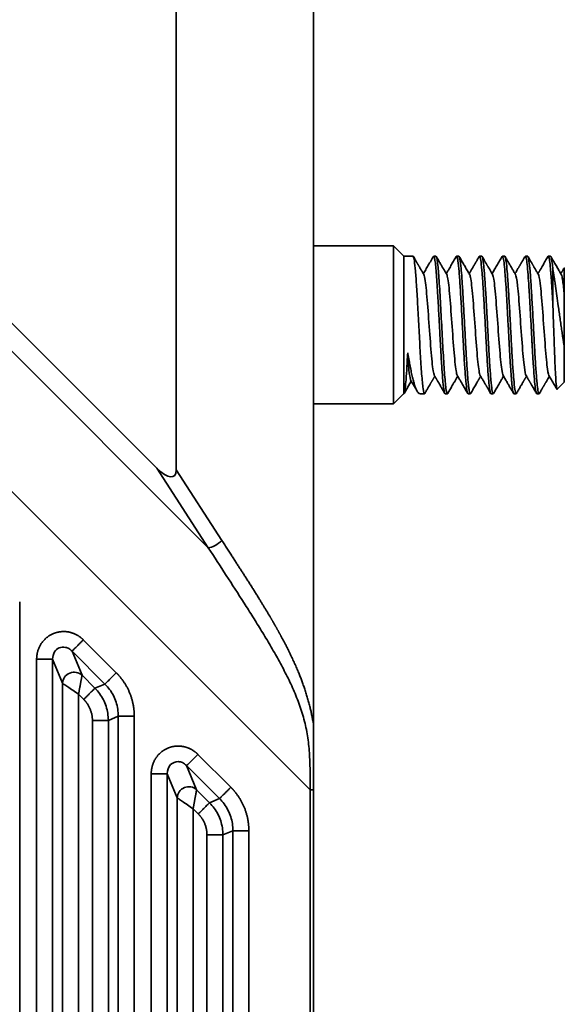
# Model space of a CAD drawing. Header units: millimetres. Extents: x 31 to 1647, y 187 to 975.
# Tile 149 of 151: x 1623 to 1647, y 648 to 691. Entities that reach past the tile are written whole.
import ezdxf

# ---------------------------------------------------------------- set-up
doc = ezdxf.new("R2010")
doc.units = ezdxf.units.MM
doc.layers.add('1', color=7, linetype='Continuous', true_color=0xffffff)

msp = doc.modelspace()

# ---------------------------------------------------------------- linework, layer by layer
at = {"layer": '1', "color": 18, "linetype": 'Continuous', "lineweight": 35}
for p, q in [((1635.6621, 657.5302), (1561.9837, 731.2099)), ((1635.8015, 660.4181), (1635.8015, 731.0621)), ((1572.5511, 726.765), (1631.2172, 668.0988)), ((1629.8165, 725.0804), (1629.8165, 671.4935)), ((1576.0258, 724.515), (1628.9672, 671.5735)), ((1639.3015, 681.2742), (1635.8014, 681.2742)), ((1639.7515, 680.8242), (1639.3015, 681.2742)), ((1639.3015, 677.8242), (1639.3015, 681.2742)), ((1640.1507, 680.8242), (1639.7515, 680.8242)), ((1639.7515, 680.8242), (1639.7515, 674.8266)), ((1641.1513, 680.8242), (1641.0523, 680.8242)), ((1642.1515, 680.8242), (1642.052, 680.8242)), ((1643.1508, 680.8242), (1643.0522, 680.8242)), ((1644.1506, 680.8242), (1644.052, 680.8242)), ((1645.1515, 680.8242), (1645.0519, 680.8242)), ((1646.1511, 680.8242), (1646.0514, 680.8242)), ((1646.2515, 680.2465), (1646.2515, 678.7513)), ((1646.7476, 680.3128), (1646.7516, 680.3178)), ((1639.3015, 674.3742), (1639.3015, 677.8242)), ((1646.7515, 675.3242), (1646.7515, 676.8846)), ((1639.7576, 674.8358), (1640.0677, 675.3695)), ((1646.4421, 675.0148), (1646.7515, 675.3242)), ((1639.3015, 674.3742), (1639.7387, 674.8114)), ((1640.4574, 674.8242), (1640.6512, 674.8242)), ((1641.5519, 674.8242), (1641.6509, 674.8242)), ((1642.5521, 674.8242), (1642.6508, 674.8242)), ((1643.5523, 674.8242), (1643.6512, 674.8242)), ((1644.5518, 674.8242), (1644.6513, 674.8242)), ((1645.5515, 674.8242), (1645.6515, 674.8242)), ((1635.8014, 674.3742), (1639.3015, 674.3742)), ((1628.9672, 671.5735), (1631.2172, 668.0988)), ((1629.8165, 671.4935), (1631.8124, 668.4111)), ((1622.9868, 665.7419), (1622.9868, 574.5213)), ((1625.7635, 664.0775), (1627.2003, 662.6407)), ((1625.2713, 663.5852), (1625.7071, 662.5331)), ((1626.708, 662.1484), (1625.2713, 663.5852)), ((1635.8015, 663.5869), (1635.8018, 663.5874)), ((1623.7262, 574.5213), (1623.7262, 663.2336)), ((1624.8582, 662.1815), (1624.4224, 663.2336)), ((1624.4224, 663.2336), (1624.4224, 574.5213)), ((1625.7071, 662.5331), (1626.2723, 661.9679)), ((1624.8582, 574.9571), (1624.8582, 662.1815)), ((1626.2723, 661.9679), (1626.708, 662.1484)), ((1625.5544, 661.7013), (1625.5544, 574.9571)), ((1625.78, 661.4756), (1625.5544, 661.7013)), ((1627.2906, 660.7419), (1626.8548, 660.5614)), ((1627.2906, 574.5213), (1627.2906, 660.7419)), ((1627.9868, 660.7419), (1627.9868, 574.5213)), ((1626.1587, 574.9571), (1626.1587, 660.5614)), ((1626.8548, 660.5614), (1626.8548, 574.9571)), ((1630.7635, 659.0775), (1632.2003, 657.6407)), ((1630.2713, 658.5852), (1630.7071, 657.5331)), ((1631.708, 657.1484), (1630.2713, 658.5852)), ((1628.7262, 461.4149), (1628.7262, 658.2336)), ((1629.8582, 657.1815), (1629.4224, 658.2336)), ((1629.4224, 658.2336), (1629.4224, 461.4149)), ((1630.7071, 657.5331), (1631.2723, 656.9679)), ((1635.6621, 657.5302), (1635.6623, 462.1185)), ((1635.8015, 657.5301), (1635.6621, 657.5301)), ((1635.8015, 657.5301), (1635.8015, 462.1185)), ((1629.8582, 462.467), (1629.8582, 657.1815)), ((1631.2723, 656.9679), (1631.708, 657.1484)), ((1630.78, 656.4756), (1630.5544, 656.7013)), ((1630.5544, 656.7013), (1630.5544, 462.9472)), ((1631.1587, 464.087), (1631.1587, 655.5614)), ((1632.2906, 655.7419), (1631.8548, 655.5614)), ((1631.8548, 655.5614), (1631.8548, 464.087)), ((1632.2906, 463.9065), (1632.2906, 655.7419)), ((1632.9868, 655.7419), (1632.9868, 463.9065))]:
    msp.add_line(p, q, dxfattribs=at)
for centre, major_axis, ratio, start_param, end_param in [((1628.8971, 672.4765), (0.8137, -1.2566), 0.340677, 5.2730506, 6.7675139), ((1631.5296, 668.4111), (0.4281, 0.2772), 0.340694, 3.7022375, 5.1967), ((1625.3555, 662.1815), (0.4619, 0.1913), 0.964291, 0.4057201, 2.7358725), ((1630.3555, 657.1815), (0.4619, 0.1913), 0.964291, 0.4057201, 2.7358725)]:
    msp.add_ellipse(centre, major_axis=major_axis, ratio=ratio, start_param=start_param, end_param=end_param, dxfattribs=at)
for points, degree, knots in [([(1640.6656, 674.8364), (1640.6608, 674.8283), (1640.635, 674.8063), (1640.5888, 674.9803), (1640.528, 675.6264), (1640.4694, 676.5459), (1640.4132, 677.5889), (1640.3592, 678.6154), (1640.3075, 679.5128), (1640.258, 680.2045), (1640.2109, 680.6516), (1640.1754, 680.8072), (1640.1556, 680.8242), (1640.1507, 680.8242)], 3, [0, 0, 0, 0, 0.0279742, 0.1503193, 0.2683065, 0.3819299, 0.4911837, 0.5960624, 0.6965605, 0.792673, 0.884395, 0.9717219, 1, 1, 1, 1]), ([(1640.621, 680.0275), (1640.6078, 680.05), (1640.5826, 680.0935), (1640.5461, 680.1561), (1640.5127, 680.2136), (1640.4823, 680.2659), (1640.455, 680.3129), (1640.4308, 680.3546), (1640.4097, 680.391), (1640.3914, 680.4224), (1640.3771, 680.4471), (1640.3663, 680.4656), (1640.3588, 680.4786), (1640.3534, 680.4878), (1640.3496, 680.4944), (1640.3458, 680.501), (1640.3401, 680.5107), (1640.3317, 680.5253), (1640.3204, 680.5448), (1640.3062, 680.5692), (1640.2892, 680.5985), (1640.2694, 680.6327), (1640.2467, 680.6718), (1640.2211, 680.7158), (1640.1938, 680.763), (1640.1749, 680.7956), (1640.1655, 680.8118)], 3, [0, 0, 0, 0, 0.0863744, 0.1662167, 0.2395211, 0.306282, 0.3664946, 0.4192537, 0.4656883, 0.5057957, 0.5394475, 0.5601593, 0.5766692, 0.5889766, 0.595449, 0.6018558, 0.6141986, 0.6327905, 0.6576321, 0.6887245, 0.7260686, 0.7696659, 0.8195181, 0.8756269, 0.9379946, 1, 1, 1, 1]), ([(1641.037, 680.8118), (1641.0154, 680.7745), (1640.972, 680.6996), (1640.9079, 680.589), (1640.8458, 680.4821), (1640.7869, 680.3806), (1640.7312, 680.2847), (1640.6786, 680.1942), (1640.6356, 680.1203), (1640.6102, 680.0767), (1640.6013, 680.0613)], 3, [0, 0, 0, 0, 0.1497011, 0.2994997, 0.4418652, 0.5768627, 0.7045553, 0.8250064, 0.9382822, 1, 1, 1, 1]), ([(1641.0377, 680.8116), (1641.0404, 680.8163), (1641.0536, 680.8329), (1641.0774, 680.8064), (1641.1091, 680.6537), (1641.1407, 680.3891), (1641.1817, 679.915), (1641.2288, 679.1804), (1641.2778, 678.2802), (1641.3158, 677.5593), (1641.3426, 677.062), (1641.3644, 676.6756), (1641.3857, 676.3171), (1641.4079, 675.9622), (1641.4319, 675.6254), (1641.4641, 675.249), (1641.5044, 674.9136), (1641.5358, 674.8242), (1641.5519, 674.8242), (1641.5519, 674.8242)], 3, [0, 0, 0, 0, 0.0157541, 0.0773479, 0.1389416, 0.2005352, 0.2621286, 0.378997, 0.4744074, 0.5482424, 0.6004112, 0.6308496, 0.6746445, 0.7233266, 0.7634023, 0.8158107, 0.9079054, 0.9999744, 1, 1, 1, 1]), ([(1641.6655, 674.8367), (1641.6606, 674.8284), (1641.6344, 674.8057), (1641.5865, 674.9895), (1641.5222, 675.6936), (1641.4579, 676.7404), (1641.3937, 677.9615), (1641.3295, 679.1606), (1641.2654, 680.1447), (1641.2059, 680.7107), (1641.168, 680.8242), (1641.1513, 680.8242)], 3, [0, 0, 0, 0, 0.0282731, 0.1531679, 0.2780624, 0.4029566, 0.5278506, 0.6527443, 0.7776378, 0.902531, 1, 1, 1, 1]), ([(1641.6211, 680.027), (1641.6165, 680.0349), (1641.6082, 680.0492), (1641.5971, 680.0683), (1641.5884, 680.0833), (1641.5804, 680.097), (1641.5704, 680.1142), (1641.5567, 680.1377), (1641.5388, 680.1685), (1641.5173, 680.2055), (1641.4932, 680.2469), (1641.4669, 680.2923), (1641.4384, 680.3413), (1641.407, 680.3953), (1641.3728, 680.4543), (1641.3359, 680.5178), (1641.2964, 680.5859), (1641.2543, 680.6584), (1641.2115, 680.7322), (1641.1827, 680.7817), (1641.1689, 680.8055)], 3, [0, 0, 0, 0, 0.0305388, 0.0550108, 0.0734142, 0.0884035, 0.1079532, 0.1395611, 0.1791387, 0.2266881, 0.282212, 0.3387375, 0.4016698, 0.471012, 0.546767, 0.6289386, 0.7158923, 0.8090434, 0.9083967, 1, 1, 1, 1]), ([(1642.0368, 680.8111), (1641.9988, 680.7456), (1641.9224, 680.6139), (1641.808, 680.4168), (1641.7008, 680.2323), (1641.6321, 680.1141), (1641.6013, 680.0612)], 3, [0, 0, 0, 0, 0.2617497, 0.5270142, 0.7881256, 1, 1, 1, 1]), ([(1642.0369, 680.8111), (1642.0381, 680.8131), (1642.0529, 680.8363), (1642.0816, 680.8058), (1642.116, 680.6012), (1642.1449, 680.328), (1642.1701, 680.0515), (1642.1931, 679.7253), (1642.2241, 679.2353), (1642.2567, 678.6736), (1642.2891, 678.0839), (1642.3185, 677.4864), (1642.3604, 676.7478), (1642.4062, 675.9584), (1642.4549, 675.3335), (1642.5023, 674.9215), (1642.5352, 674.8244), (1642.5521, 674.8242)], 3, [0, 0, 0, 0, 0.0068003, 0.0858297, 0.1648551, 0.2110625, 0.2572744, 0.3035516, 0.3497217, 0.4419304, 0.4881513, 0.5343658, 0.6265203, 0.7186591, 0.8107924, 0.9029296, 1, 1, 1, 1]), ([(1642.6658, 674.8371), (1642.6635, 674.8333), (1642.6586, 674.8266), (1642.6459, 674.8206), (1642.628, 674.8445), (1642.6061, 674.9352), (1642.584, 675.0842), (1642.5603, 675.2886), (1642.5366, 675.5444), (1642.509, 675.9462), (1642.469, 676.5507), (1642.4251, 677.3777), (1642.3792, 678.2406), (1642.3332, 679.0694), (1642.2986, 679.6393), (1642.2669, 680.0785), (1642.2316, 680.4874), (1642.191, 680.7708), (1642.1619, 680.8234), (1642.1515, 680.8232)], 3, [0, 0, 0, 0, 0.0128159, 0.0287568, 0.0728479, 0.1169355, 0.1610184, 0.2051075, 0.2492087, 0.293301, 0.3813161, 0.4693596, 0.5573525, 0.6453081, 0.7332581, 0.76342, 0.8322033, 0.9393405, 1, 1, 1, 1]), ([(1642.6213, 680.0268), (1642.6061, 680.0529), (1642.5745, 680.1071), (1642.5255, 680.1915), (1642.4731, 680.2815), (1642.4215, 680.3704), (1642.3709, 680.4574), (1642.3219, 680.5419), (1642.2707, 680.63), (1642.2198, 680.7179), (1642.1859, 680.7763), (1642.1697, 680.8042)], 3, [0, 0, 0, 0, 0.1014387, 0.2100002, 0.3257545, 0.448776, 0.5524804, 0.6609319, 0.774179, 0.8922745, 1, 1, 1, 1]), ([(1643.0369, 680.8108), (1643.0273, 680.7944), (1643.0083, 680.7614), (1642.9806, 680.7138), (1642.955, 680.6697), (1642.9325, 680.6309), (1642.9131, 680.5975), (1642.8968, 680.5694), (1642.8836, 680.5467), (1642.8729, 680.5281), (1642.8637, 680.5124), (1642.8555, 680.4983), (1642.8484, 680.486), (1642.8429, 680.4765), (1642.8385, 680.4689), (1642.8339, 680.461), (1642.8277, 680.4504), (1642.8185, 680.4344), (1642.8057, 680.4124), (1642.7889, 680.3836), (1642.7689, 680.3491), (1642.7456, 680.309), (1642.7191, 680.2634), (1642.6893, 680.2121), (1642.6563, 680.1553), (1642.6266, 680.1044), (1642.6079, 680.0723), (1642.6014, 680.061)], 3, [0, 0, 0, 0, 0.0656896, 0.1316791, 0.1905245, 0.2422274, 0.2867898, 0.324213, 0.3544985, 0.377884, 0.3983344, 0.4172656, 0.4344758, 0.4476897, 0.4549673, 0.4649885, 0.4792066, 0.4976212, 0.5287006, 0.567237, 0.613228, 0.6666705, 0.7275614, 0.7958968, 0.8716729, 0.9548853, 1, 1, 1, 1]), ([(1643.0369, 680.811), (1643.0406, 680.8176), (1643.0471, 680.8246), (1643.059, 680.8245), (1643.0823, 680.7911), (1643.1191, 680.6002), (1643.1664, 680.1098), (1643.214, 679.4177), (1643.2541, 678.722), (1643.2859, 678.1342), (1643.3089, 677.6855), (1643.3321, 677.24), (1643.3575, 676.8073), (1643.3804, 676.3971), (1643.4115, 675.8936), (1643.444, 675.4681), (1643.4764, 675.1536), (1643.4985, 674.9765), (1643.5228, 674.8627), (1643.5408, 674.8272), (1643.5505, 674.8242), (1643.5522, 674.8242)], 3, [0, 0, 0, 0, 0.0215313, 0.0367656, 0.0677627, 0.1598462, 0.2519312, 0.3440177, 0.4361057, 0.4822693, 0.5284298, 0.5745951, 0.6207665, 0.6670286, 0.7131248, 0.8052576, 0.8514556, 0.8976476, 0.943745, 0.9900068, 1, 1, 1, 1]), ([(1643.1511, 680.8243), (1643.1571, 680.8243), (1643.1678, 680.8133), (1643.1892, 680.7516), (1643.2124, 680.6171), (1643.2396, 680.3793), (1643.2723, 680.0266), (1643.3104, 679.4562), (1643.3478, 678.8238), (1643.3792, 678.2435), (1643.4102, 677.6453), (1643.443, 677.04), (1643.4747, 676.4857), (1643.5057, 675.9674), (1643.5488, 675.3897), (1643.596, 674.9597), (1643.6352, 674.8143), (1643.6585, 674.8243), (1643.6659, 674.8372)], 3, [0, 0, 0, 0, 0.0339485, 0.0605982, 0.1263844, 0.172519, 0.2188346, 0.3110084, 0.4031734, 0.429718, 0.4955559, 0.5877352, 0.6173533, 0.6801668, 0.7724003, 0.8646434, 0.9568537, 1, 1, 1, 1]), ([(1643.6213, 680.0277), (1643.6081, 680.0503), (1643.5829, 680.0937), (1643.5465, 680.1563), (1643.5131, 680.2138), (1643.4827, 680.2661), (1643.4554, 680.3131), (1643.4312, 680.3547), (1643.41, 680.3912), (1643.3918, 680.4226), (1643.3774, 680.4473), (1643.3667, 680.4658), (1643.3591, 680.4788), (1643.3538, 680.488), (1643.35, 680.4946), (1643.3461, 680.5012), (1643.3405, 680.5109), (1643.332, 680.5255), (1643.3207, 680.545), (1643.3065, 680.5694), (1643.2895, 680.5987), (1643.2697, 680.6329), (1643.247, 680.672), (1643.2215, 680.7161), (1643.1942, 680.763), (1643.1755, 680.7954), (1643.1662, 680.8114)], 3, [0, 0, 0, 0, 0.0864391, 0.1663391, 0.239695, 0.3065022, 0.3667563, 0.4195521, 0.4660202, 0.5061582, 0.539837, 0.5605653, 0.5770878, 0.5894044, 0.5958814, 0.6022948, 0.6146504, 0.6332607, 0.6581263, 0.689248, 0.7266267, 0.7702638, 0.8201604, 0.8763184, 0.9387396, 1, 1, 1, 1]), ([(1644.0376, 680.8118), (1644.0004, 680.7476), (1643.925, 680.6176), (1643.8113, 680.4218), (1643.7033, 680.2357), (1643.6334, 680.1156), (1643.6018, 680.0612)], 3, [0, 0, 0, 0, 0.25647, 0.5196051, 0.7825636, 1, 1, 1, 1]), ([(1644.5518, 674.8243), (1644.5477, 674.8243), (1644.5301, 674.8377), (1644.4986, 674.961), (1644.4637, 675.2504), (1644.4374, 675.5632), (1644.4106, 675.9254), (1644.3752, 676.461), (1644.3358, 677.1922), (1644.2943, 677.9642), (1644.2534, 678.7273), (1644.2204, 679.315), (1644.1924, 679.7314), (1644.1648, 680.1064), (1644.132, 680.4861), (1644.0902, 680.7676), (1644.0593, 680.8364), (1644.0417, 680.8189), (1644.0376, 680.8118)], 3, [0, 0, 0, 0, 0.0247182, 0.1039491, 0.1831383, 0.2229213, 0.2625384, 0.3418694, 0.4211127, 0.5003023, 0.5795284, 0.6588555, 0.6984884, 0.7382761, 0.8174686, 0.8966845, 0.9760036, 1, 1, 1, 1]), ([(1644.1516, 680.8238), (1644.1566, 680.8239), (1644.1696, 680.8128), (1644.1896, 680.747), (1644.221, 680.5604), (1644.2539, 680.2486), (1644.2849, 679.8345), (1644.3157, 679.3616), (1644.3487, 678.8116), (1644.3801, 678.2271), (1644.403, 677.7789), (1644.4272, 677.3317), (1644.4596, 676.7513), (1644.4978, 676.0748), (1644.5469, 675.4199), (1644.593, 674.9768), (1644.63, 674.8324), (1644.6538, 674.8212), (1644.6618, 674.8297), (1644.6656, 674.8361)], 3, [0, 0, 0, 0, 0.0289836, 0.0752515, 0.1214432, 0.2136541, 0.2599871, 0.3061423, 0.3984047, 0.444657, 0.4909378, 0.5371168, 0.5834408, 0.6756621, 0.7678668, 0.8600649, 0.9522681, 0.9779468, 1, 1, 1, 1]), ([(1644.621, 680.0282), (1644.5977, 680.0682), (1644.5503, 680.1497), (1644.4779, 680.2744), (1644.4028, 680.4037), (1644.325, 680.5376), (1644.2458, 680.6742), (1644.1924, 680.7663), (1644.1658, 680.8121)], 3, [0, 0, 0, 0, 0.1531598, 0.3122114, 0.4771553, 0.6479919, 0.8247213, 1, 1, 1, 1]), ([(1645.0374, 680.8118), (1645.0262, 680.7924), (1645.0038, 680.7538), (1644.9715, 680.698), (1644.9417, 680.6467), (1644.9155, 680.6016), (1644.893, 680.5627), (1644.8741, 680.5302), (1644.8588, 680.5038), (1644.8471, 680.4838), (1644.8394, 680.4704), (1644.8341, 680.4613), (1644.8298, 680.4539), (1644.8246, 680.4449), (1644.8166, 680.4311), (1644.8053, 680.4117), (1644.7902, 680.3857), (1644.7727, 680.3556), (1644.7528, 680.3212), (1644.7282, 680.2788), (1644.6984, 680.2276), (1644.6631, 680.1668), (1644.6304, 680.1107), (1644.6095, 680.0748), (1644.6017, 680.0613)], 3, [0, 0, 0, 0, 0.0773165, 0.1539185, 0.2221877, 0.2821273, 0.3337404, 0.3770292, 0.4119959, 0.438642, 0.4569689, 0.4654816, 0.4747021, 0.486855, 0.5019861, 0.5314068, 0.5661291, 0.6062885, 0.6519807, 0.7032703, 0.7753208, 0.8562498, 0.9460993, 1, 1, 1, 1]), ([(1645.5515, 674.8243), (1645.5403, 674.8244), (1645.5161, 674.875), (1645.4767, 675.1201), (1645.4361, 675.5565), (1645.3961, 676.141), (1645.3642, 676.6629), (1645.3443, 677.0289), (1645.3311, 677.2779), (1645.3076, 677.7219), (1645.2726, 678.3676), (1645.2406, 678.9596), (1645.2137, 679.4121), (1645.1862, 679.8313), (1645.1504, 680.2897), (1645.1174, 680.5956), (1645.0897, 680.7476), (1645.0651, 680.8269), (1645.0481, 680.83), (1645.0376, 680.8121)], 3, [0, 0, 0, 0, 0.0660689, 0.1452652, 0.2244957, 0.3039514, 0.3830915, 0.4029572, 0.4227551, 0.4624757, 0.5416962, 0.6210193, 0.6528996, 0.7004572, 0.7797105, 0.8588832, 0.8986668, 0.9383514, 1, 1, 1, 1]), ([(1645.1514, 680.8243), (1645.1555, 680.8243), (1645.1696, 680.8139), (1645.1892, 680.7486), (1645.2206, 680.5607), (1645.2586, 680.2032), (1645.3061, 679.5374), (1645.3536, 678.7234), (1645.393, 677.9747), (1645.4244, 677.379), (1645.4493, 676.9412), (1645.4721, 676.5238), (1645.5033, 676.006), (1645.5362, 675.5602), (1645.5675, 675.2226), (1645.598, 674.9604), (1645.6323, 674.8186), (1645.6567, 674.8214), (1645.6655, 674.8365)], 3, [0, 0, 0, 0, 0.0241132, 0.0829345, 0.1166545, 0.2088788, 0.3011497, 0.3933814, 0.4856594, 0.5322002, 0.5781508, 0.62449, 0.6706499, 0.7629152, 0.8092258, 0.8554667, 0.9477651, 1, 1, 1, 1]), ([(1645.6209, 680.028), (1645.6074, 680.0512), (1645.5816, 680.0956), (1645.5446, 680.1592), (1645.511, 680.2171), (1645.4807, 680.2691), (1645.4539, 680.3153), (1645.4305, 680.3556), (1645.4105, 680.3901), (1645.3936, 680.4191), (1645.3779, 680.4462), (1645.3611, 680.4751), (1645.3414, 680.5091), (1645.3185, 680.5485), (1645.2928, 680.5928), (1645.2642, 680.6421), (1645.2329, 680.6961), (1645.1998, 680.7533), (1645.1771, 680.7924), (1645.1658, 680.8118)], 3, [0, 0, 0, 0, 0.0886865, 0.1699439, 0.2437648, 0.3101425, 0.3690714, 0.4205472, 0.4645673, 0.501132, 0.5314699, 0.5682337, 0.6117214, 0.6619359, 0.7188798, 0.7813605, 0.8503393, 0.9258202, 1, 1, 1, 1]), ([(1646.0371, 680.8117), (1646.0177, 680.7782), (1645.9787, 680.7109), (1645.9213, 680.6119), (1645.866, 680.5166), (1645.814, 680.4271), (1645.7709, 680.3529), (1645.7366, 680.2938), (1645.711, 680.2498), (1645.6886, 680.2112), (1645.6695, 680.1782), (1645.6536, 680.151), (1645.6427, 680.1322), (1645.6349, 680.1188), (1645.6285, 680.1078), (1645.62, 680.0931), (1645.6107, 680.0772), (1645.6043, 680.0662), (1645.6015, 680.0614)], 3, [0, 0, 0, 0, 0.1340355, 0.2686941, 0.3956906, 0.5150292, 0.626714, 0.6923337, 0.7513324, 0.8027824, 0.8466863, 0.8830465, 0.9118652, 0.9217491, 0.9364531, 0.9560648, 0.9805833, 1, 1, 1, 1]), ([(1646.2515, 678.7513), (1646.2493, 678.7917), (1646.244, 678.886), (1646.235, 679.0442), (1646.2238, 679.2368), (1646.2106, 679.4585), (1646.1925, 679.7366), (1646.1725, 680.0076), (1646.1504, 680.2703), (1646.1235, 680.5424), (1646.0962, 680.731), (1646.068, 680.816), (1646.0508, 680.8291), (1646.0407, 680.8179), (1646.0373, 680.812)], 3, [0, 0, 0, 0, 0.0316993, 0.0740135, 0.1269575, 0.1905479, 0.264486, 0.3807583, 0.4643085, 0.5709751, 0.7609995, 0.8561551, 0.9514921, 1, 1, 1, 1]), ([(1646.1511, 680.8243), (1646.165, 680.824), (1646.1837, 680.7777), (1646.2025, 680.6709), (1646.2123, 680.607), (1646.2172, 680.5709), (1646.2319, 680.4511), (1646.2417, 680.3556), (1646.2515, 680.2465)], 3, [0, 0, 0, 0, 0.4144771, 0.5608578, 0.5608578, 0.7072385, 0.7072385, 1, 1, 1, 1]), ([(1646.621, 680.0276), (1646.6086, 680.0489), (1646.5818, 680.0949), (1646.5397, 680.1674), (1646.4937, 680.2465), (1646.4448, 680.3307), (1646.3934, 680.4192), (1646.3394, 680.5121), (1646.283, 680.6093), (1646.2249, 680.7095), (1646.1856, 680.7773), (1646.1659, 680.8111)], 3, [0, 0, 0, 0, 0.0816475, 0.1763746, 0.2774332, 0.3848261, 0.4985564, 0.6164274, 0.7404171, 0.8705285, 1, 1, 1, 1]), ([(1646.7513, 676.8845), (1646.7452, 676.9197), (1646.7329, 676.9902), (1646.7148, 677.0998), (1646.6968, 677.2118), (1646.679, 677.3264), (1646.6613, 677.4431), (1646.6365, 677.61), (1646.6048, 677.831), (1646.5667, 678.1063), (1646.528, 678.3829), (1646.4819, 678.7161), (1646.4288, 679.103), (1646.3822, 679.4357), (1646.3425, 679.702), (1646.3112, 679.8995), (1646.279, 680.0921), (1646.2598, 680.1997), (1646.2515, 680.2466)], 3, [0, 0, 0, 0, 0.0332352, 0.0665218, 0.0998559, 0.1332332, 0.1666498, 0.2001016, 0.2745606, 0.3500678, 0.4251942, 0.4999946, 0.623561, 0.7496674, 0.7956473, 0.874809, 0.9455488, 1, 1, 1, 1]), ([(1646.7474, 680.3126), (1646.7438, 680.3063), (1646.7309, 680.2841), (1646.7098, 680.2479), (1646.6854, 680.2058), (1646.6647, 680.1702), (1646.6476, 680.1407), (1646.6332, 680.1161), (1646.6201, 680.0935), (1646.6096, 680.0755), (1646.6033, 680.0647), (1646.6014, 680.0613)], 3, [0, 0, 0, 0, 0.075344, 0.2649814, 0.4322342, 0.5771115, 0.6902663, 0.7846318, 0.8708989, 0.9601374, 1, 1, 1, 1]), ([(1646.7515, 680.3177), (1646.7515, 680.3059), (1646.7515, 680.1367), (1646.7515, 679.8254), (1646.7515, 679.6103), (1646.7515, 679.3913), (1646.7515, 679.1294)], 2, [0, 0, 0, 0.25, 0.5, 0.75, 0.75, 1, 1, 1]), ([(1640.6209, 680.0275), (1640.6418, 679.9917), (1640.6956, 679.7548), (1640.7823, 678.8216), (1640.8811, 677.3864), (1640.9799, 676.1145), (1641.0468, 675.6853), (1641.0808, 675.6224), (1641.0818, 675.6207)], 3, [0, 0, 0, 0, 0.1357792, 0.3501506, 0.564522, 0.7788933, 0.9932647, 1, 1, 1, 1]), ([(1641.6211, 680.027), (1641.6379, 679.9982), (1641.6876, 679.8057), (1641.7703, 678.9806), (1641.8691, 677.5629), (1641.9679, 676.2428), (1642.0387, 675.7195), (1642.0766, 675.6298), (1642.0816, 675.6213)], 3, [0, 0, 0, 0, 0.1094409, 0.3240113, 0.5385816, 0.753152, 0.9677224, 1, 1, 1, 1]), ([(1642.6213, 680.0268), (1642.634, 680.005), (1642.6797, 679.8518), (1642.7583, 679.1329), (1642.8571, 677.7409), (1642.9559, 676.38), (1643.0307, 675.7575), (1643.0726, 675.6371), (1643.0816, 675.6217)], 3, [0, 0, 0, 0, 0.0830107, 0.2976697, 0.5123286, 0.7269876, 0.9416466, 1, 1, 1, 1]), ([(1643.6213, 680.0277), (1643.6224, 680.0257), (1643.6565, 679.962), (1643.7235, 679.5298), (1643.8223, 678.2562), (1643.9211, 676.8214), (1644.0077, 675.8919), (1644.0614, 675.6566), (1644.0821, 675.621)], 3, [0, 0, 0, 0, 0.0074501, 0.2218584, 0.4362667, 0.6506751, 0.8650834, 1, 1, 1, 1]), ([(1644.621, 680.0282), (1644.6512, 679.9763), (1644.7143, 679.6147), (1644.8103, 678.4304), (1644.9091, 676.9859), (1644.9997, 675.948), (1645.0574, 675.6631), (1645.0822, 675.6206)], 3, [0, 0, 0, 0, 0.1963127, 0.4105444, 0.624776, 0.8390077, 1, 1, 1, 1]), ([(1645.6208, 680.0281), (1645.647, 679.9831), (1645.7062, 679.6788), (1645.7983, 678.6011), (1645.8971, 677.1551), (1645.9917, 676.0097), (1646.0534, 675.6698), (1646.0821, 675.6203)], 3, [0, 0, 0, 0, 0.1706057, 0.3847932, 0.5989807, 0.8131683, 1, 1, 1, 1]), ([(1646.6212, 680.0278), (1646.6213, 680.0276), (1646.6214, 680.0275), (1646.6323, 680.0084), (1646.6432, 679.9739), (1646.6648, 679.8759), (1646.6757, 679.8124), (1646.6974, 679.6587), (1646.7082, 679.5683), (1646.7299, 679.3648), (1646.7407, 679.2517), (1646.7515, 679.1294)], 3, [0, 0, 0, 0, 0.0022449, 0.0022449, 0.2516837, 0.2516837, 0.5011225, 0.5011225, 0.7505612, 0.7505612, 1, 1, 1, 1]), ([(1646.442, 675.0141), (1646.441, 675.0131), (1646.4401, 675.0125), (1646.4335, 675.0109), (1646.4278, 675.0234), (1646.4107, 675.1008), (1646.3994, 675.2058), (1646.3823, 675.4364), (1646.3766, 675.5255), (1646.3653, 675.7266), (1646.3596, 675.8385), (1646.3425, 676.2027), (1646.3311, 676.4836), (1646.3169, 676.8641), (1646.3141, 676.9416), (1646.3084, 677.0992), (1646.3055, 677.1791), (1646.297, 677.4219), (1646.2913, 677.5874), (1646.2743, 678.0878), (1646.2629, 678.4268), (1646.2515, 678.7513)], 3, [0, 0, 0, 0, 0.0145577, 0.0145577, 0.1041433, 0.1041433, 0.2833147, 0.2833147, 0.3729003, 0.3729003, 0.462486, 0.462486, 0.6416573, 0.6416573, 0.6864502, 0.6864502, 0.731243, 0.731243, 0.8208287, 0.8208287, 1, 1, 1, 1]), ([(1646.7515, 679.1295), (1646.7515, 678.9116), (1646.7515, 678.6393), (1646.7515, 678.3737), (1646.7515, 678.0764), (1646.7515, 677.7848), (1646.7515, 677.4793), (1646.7515, 677.1763), (1646.7515, 676.8847)], 2, [0, 0, 0, 0.25, 0.25, 0.5, 0.5, 0.75, 0.75, 1, 1, 1]), ([(1639.7515, 674.8266), (1639.7567, 674.8339), (1639.7702, 674.8528), (1639.7908, 674.9454), (1639.8134, 675.1075), (1639.84, 675.3769), (1639.8751, 675.85), (1639.9028, 676.3473), (1639.9177, 676.6125)], 3, [0, 0, 0, 0, 0.0934283, 0.2410807, 0.3573623, 0.4942093, 0.7301939, 1, 1, 1, 1]), ([(1639.9177, 676.6125), (1639.9364, 676.3153), (1639.9754, 675.7915), (1640.0202, 675.4729), (1640.0463, 675.4049), (1640.0521, 675.3953)], 3, [0, 0, 0, 0, 0.4173845, 0.869556, 1, 1, 1, 1]), ([(1639.9177, 676.6125), (1639.9265, 676.5612), (1639.944, 676.4586), (1639.9704, 676.31), (1639.9967, 676.1659), (1640.023, 676.0273), (1640.0493, 675.8943), (1640.0756, 675.7676), (1640.1019, 675.6474), (1640.1282, 675.5341), (1640.1545, 675.4282), (1640.1808, 675.3299), (1640.2071, 675.2395), (1640.2334, 675.1575), (1640.2595, 675.0842), (1640.2974, 674.9922), (1640.3425, 674.9074), (1640.3916, 674.85), (1640.4285, 674.8278), (1640.4493, 674.8242), (1640.4574, 674.8242)], 3, [0, 0, 0, 0, 0.0489309, 0.0978617, 0.1467922, 0.1957226, 0.2446527, 0.2935826, 0.3425123, 0.3914418, 0.4403711, 0.4893002, 0.5382291, 0.5871578, 0.6360863, 0.6845307, 0.7953245, 0.8835135, 0.9540886, 1, 1, 1, 1]), ([(1640.0494, 675.3998), (1640.0604, 675.3816), (1640.0815, 675.3468), (1640.1114, 675.2974), (1640.138, 675.2535), (1640.1612, 675.215), (1640.1811, 675.182), (1640.1971, 675.1554), (1640.2095, 675.1348), (1640.2186, 675.1197), (1640.2256, 675.1079), (1640.2313, 675.0985), (1640.2362, 675.0904), (1640.2405, 675.0832), (1640.2455, 675.0748), (1640.2524, 675.0635), (1640.2621, 675.0474), (1640.2746, 675.0264), (1640.2901, 675.0007), (1640.3084, 674.9701), (1640.3226, 674.9465), (1640.3306, 674.933), (1640.3317, 674.9313)], 3, [0, 0, 0, 0, 0.1172719, 0.2228716, 0.3167693, 0.3989374, 0.4693515, 0.5279901, 0.5688657, 0.6010676, 0.6247421, 0.6442215, 0.6614838, 0.6765281, 0.6904811, 0.71471, 0.7491443, 0.7937906, 0.8486569, 0.9137529, 0.9890903, 1, 1, 1, 1]), ([(1640.6654, 674.8367), (1640.6784, 674.8592), (1640.7044, 674.904), (1640.7424, 674.9695), (1640.7784, 675.0316), (1640.8115, 675.0885), (1640.8415, 675.1403), (1640.8686, 675.187), (1640.8928, 675.2285), (1640.9139, 675.265), (1640.9321, 675.2964), (1640.9474, 675.3226), (1640.9597, 675.3438), (1640.9694, 675.3604), (1640.977, 675.3735), (1640.9831, 675.3841), (1640.9886, 675.3936), (1640.9949, 675.4044), (1641.0035, 675.4192), (1641.0153, 675.4394), (1641.0303, 675.4652), (1641.0484, 675.4964), (1641.0698, 675.5332), (1641.0878, 675.564), (1641.0986, 675.5827), (1641.1013, 675.5872)], 3, [0, 0, 0, 0, 0.0897278, 0.1791838, 0.2618192, 0.3376377, 0.4066427, 0.468837, 0.5242233, 0.5728037, 0.6145803, 0.6495549, 0.6777288, 0.6991374, 0.7161257, 0.7301242, 0.7415684, 0.7538994, 0.7735602, 0.8005491, 0.8348641, 0.8765025, 0.9254613, 0.9817366, 1, 1, 1, 1]), ([(1641.0817, 675.6208), (1641.0882, 675.6096), (1641.1002, 675.589), (1641.1168, 675.5606), (1641.1304, 675.5371), (1641.1412, 675.5185), (1641.1491, 675.5049), (1641.1543, 675.4961), (1641.1578, 675.49), (1641.1615, 675.4836), (1641.1668, 675.4744), (1641.1743, 675.4617), (1641.1835, 675.4458), (1641.1946, 675.4267), (1641.2075, 675.4046), (1641.2242, 675.3757), (1641.2453, 675.3394), (1641.2712, 675.2948), (1641.3005, 675.2445), (1641.333, 675.1885), (1641.3685, 675.1272), (1641.4071, 675.0607), (1641.4487, 674.9891), (1641.4922, 674.9141), (1641.5219, 674.8629), (1641.5367, 674.8374)], 3, [0, 0, 0, 0, 0.0426573, 0.0789907, 0.1089979, 0.1326771, 0.1500268, 0.161046, 0.1666414, 0.1732366, 0.1855335, 0.2018345, 0.2221401, 0.2464508, 0.2747672, 0.3070899, 0.3568436, 0.4138376, 0.4780743, 0.5495567, 0.628288, 0.7126729, 0.8040578, 0.9024472, 1, 1, 1, 1]), ([(1641.6656, 674.8372), (1641.6795, 674.8613), (1641.7096, 674.9131), (1641.757, 674.9948), (1641.8089, 675.0842), (1641.8644, 675.1798), (1641.9235, 675.2816), (1641.9862, 675.3895), (1642.0459, 675.4921), (1642.0847, 675.5588), (1642.1013, 675.5874)], 3, [0, 0, 0, 0, 0.096258, 0.2072548, 0.3264783, 0.4539193, 0.5895683, 0.7334156, 0.8854514, 1, 1, 1, 1]), ([(1642.0816, 675.6214), (1642.1049, 675.5813), (1642.1503, 675.5032), (1642.2166, 675.3891), (1642.2793, 675.2812), (1642.3384, 675.1794), (1642.394, 675.0838), (1642.4459, 674.9943), (1642.4931, 674.9129), (1642.5231, 674.8612), (1642.5369, 674.8373)], 3, [0, 0, 0, 0, 0.1533781, 0.2989158, 0.4366035, 0.5664316, 0.6883906, 0.8024715, 0.9086659, 1, 1, 1, 1]), ([(1642.666, 674.8378), (1642.6855, 674.8714), (1642.7241, 674.938), (1642.7807, 675.0356), (1642.8346, 675.1283), (1642.8846, 675.2144), (1642.9239, 675.2821), (1642.953, 675.3321), (1642.9721, 675.3651), (1642.9886, 675.3935), (1643.0022, 675.4168), (1643.0119, 675.4336), (1643.0185, 675.4449), (1643.0222, 675.4512), (1643.025, 675.4561), (1643.0282, 675.4615), (1643.0333, 675.4704), (1643.0412, 675.484), (1643.0519, 675.5023), (1643.0653, 675.5254), (1643.0816, 675.5533), (1643.0939, 675.5745), (1643.1009, 675.5865), (1643.1015, 675.5875)], 3, [0, 0, 0, 0, 0.1341966, 0.266635, 0.3902848, 0.5051538, 0.611249, 0.6609545, 0.7055376, 0.7433641, 0.7744354, 0.7987529, 0.8105221, 0.8196538, 0.8242764, 0.8298695, 0.8416054, 0.859712, 0.8841882, 0.9150325, 0.9522428, 0.9958167, 1, 1, 1, 1]), ([(1643.0816, 675.6217), (1643.095, 675.5986), (1643.1208, 675.5542), (1643.1578, 675.4906), (1643.1915, 675.4328), (1643.2217, 675.3808), (1643.2485, 675.3347), (1643.2719, 675.2943), (1643.292, 675.2599), (1643.3088, 675.2309), (1643.3245, 675.2038), (1643.3413, 675.175), (1643.3611, 675.1409), (1643.3839, 675.1015), (1643.4096, 675.0572), (1643.4382, 675.008), (1643.4696, 674.954), (1643.5026, 674.897), (1643.5252, 674.8581), (1643.5363, 674.8389)], 3, [0, 0, 0, 0, 0.0887313, 0.170029, 0.2438861, 0.3102964, 0.3692546, 0.4207566, 0.4647999, 0.5013842, 0.5317496, 0.568546, 0.6120683, 0.6623192, 0.7193016, 0.7818218, 0.8508418, 0.9263657, 1, 1, 1, 1]), ([(1643.6663, 674.8372), (1643.68, 674.8608), (1643.7098, 674.9122), (1643.7569, 674.9934), (1643.8088, 675.0829), (1643.8643, 675.1785), (1643.9234, 675.2803), (1643.9861, 675.3883), (1644.0459, 675.4912), (1644.0849, 675.5582), (1644.1017, 675.5872)], 3, [0, 0, 0, 0, 0.0944581, 0.2055095, 0.324794, 0.4523035, 0.5880297, 0.7319639, 0.8840971, 1, 1, 1, 1]), ([(1644.0821, 675.621), (1644.0987, 675.5925), (1644.1307, 675.5375), (1644.1768, 675.4582), (1644.2191, 675.3853), (1644.2578, 675.3188), (1644.2927, 675.2586), (1644.324, 675.2048), (1644.3533, 675.1543), (1644.3809, 675.1067), (1644.4072, 675.0614), (1644.4259, 675.0291), (1644.4378, 675.0087), (1644.4436, 674.9987), (1644.4487, 674.9899), (1644.4533, 674.9819), (1644.4584, 674.9731), (1644.4651, 674.9616), (1644.4745, 674.9454), (1644.4868, 674.9241), (1644.5022, 674.8977), (1644.5191, 674.8685), (1644.5309, 674.8482), (1644.5366, 674.8383)], 3, [0, 0, 0, 0, 0.1094809, 0.2108168, 0.3039989, 0.3890189, 0.4658691, 0.534543, 0.5952329, 0.6593116, 0.7171578, 0.7687682, 0.7829086, 0.7956625, 0.8069229, 0.8166897, 0.8263324, 0.8404301, 0.8610684, 0.8882481, 0.9219702, 0.9622358, 1, 1, 1, 1]), ([(1644.666, 674.8367), (1644.6801, 674.8611), (1644.7085, 674.9101), (1644.7502, 674.982), (1644.7902, 675.0509), (1644.8271, 675.1146), (1644.8609, 675.1728), (1644.8916, 675.2256), (1644.9191, 675.2731), (1644.9438, 675.3156), (1644.9651, 675.3523), (1644.9831, 675.3833), (1644.9983, 675.4094), (1645.0118, 675.4327), (1645.0243, 675.4542), (1645.0347, 675.4722), (1645.0433, 675.4869), (1645.0501, 675.4986), (1645.0568, 675.5101), (1645.0644, 675.5232), (1645.0741, 675.5398), (1645.0868, 675.5617), (1645.0963, 675.578), (1645.1016, 675.5871)], 3, [0, 0, 0, 0, 0.0972588, 0.1958808, 0.2876226, 0.3724874, 0.450478, 0.5203873, 0.5836707, 0.6403303, 0.6903684, 0.7301132, 0.7643891, 0.7945855, 0.8232307, 0.8503784, 0.8665853, 0.8822075, 0.897245, 0.912662, 0.9344507, 0.9636437, 1, 1, 1, 1]), ([(1645.0822, 675.6205), (1645.0914, 675.6046), (1645.1089, 675.5746), (1645.1334, 675.5324), (1645.1548, 675.4957), (1645.173, 675.4644), (1645.1879, 675.4386), (1645.1997, 675.4184), (1645.2083, 675.4036), (1645.2146, 675.3928), (1645.2201, 675.3833), (1645.2263, 675.3727), (1645.2339, 675.3596), (1645.2435, 675.3429), (1645.2558, 675.3217), (1645.2711, 675.2955), (1645.2893, 675.2641), (1645.3105, 675.2276), (1645.3346, 675.186), (1645.3617, 675.1393), (1645.3918, 675.0875), (1645.4248, 675.0306), (1645.4608, 674.9685), (1645.4987, 674.9033), (1645.5245, 674.8587), (1645.5374, 674.8365)], 3, [0, 0, 0, 0, 0.0609017, 0.1147996, 0.1616898, 0.2015689, 0.2344339, 0.2602823, 0.2791123, 0.2909223, 0.3018828, 0.3152898, 0.3315602, 0.3520642, 0.3790477, 0.4125445, 0.4525559, 0.4990837, 0.5521295, 0.6116956, 0.6777844, 0.7503985, 0.8295409, 0.9152152, 1, 1, 1, 1]), ([(1645.6655, 674.8364), (1645.6748, 674.8524), (1645.6936, 674.8848), (1645.7208, 674.9318), (1645.7464, 674.976), (1645.7693, 675.0153), (1645.7893, 675.0499), (1645.8067, 675.0798), (1645.8212, 675.1048), (1645.833, 675.1251), (1645.842, 675.1406), (1645.8482, 675.1514), (1645.8523, 675.1585), (1645.8561, 675.165), (1645.8611, 675.1736), (1645.8682, 675.1858), (1645.878, 675.2027), (1645.8907, 675.2245), (1645.9065, 675.2517), (1645.9247, 675.2832), (1645.9455, 675.3189), (1645.9709, 675.3627), (1646.0016, 675.4155), (1646.0379, 675.478), (1646.0716, 675.536), (1646.0932, 675.5731), (1646.1014, 675.5871)], 3, [0, 0, 0, 0, 0.0640038, 0.1291508, 0.1879398, 0.2403729, 0.2864519, 0.3261787, 0.3595545, 0.3865805, 0.4072577, 0.4215868, 0.4295684, 0.4356403, 0.4475551, 0.4638338, 0.484476, 0.5149605, 0.5512209, 0.5931351, 0.6407011, 0.6939163, 0.7683748, 0.8516482, 0.9437288, 1, 1, 1, 1]), ([(1646.0821, 675.6203), (1646.1203, 675.5546), (1646.1968, 675.4231), (1646.3114, 675.2257), (1646.3897, 675.0908), (1646.4298, 675.0216), (1646.4318, 675.0182)], 3, [0, 0, 0, 0, 0.3276076, 0.655403, 0.9833998, 1, 1, 1, 1]), ([(1631.2172, 668.0988), (1631.4775, 667.697), (1631.738, 667.2954), (1632.2593, 666.4916), (1632.5199, 666.0892), (1632.9079, 665.4822), (1633.0367, 665.2792), (1633.2925, 664.8715), (1633.4196, 664.6667), (1633.6709, 664.2546), (1633.7952, 664.0473), (1634.0396, 663.6296), (1634.1597, 663.4191), (1634.3939, 662.994), (1634.5079, 662.7795), (1634.7268, 662.3452), (1634.8317, 662.1254), (1635.0281, 661.6794), (1635.1196, 661.453), (1635.2832, 660.9923), (1635.3553, 660.7579), (1635.4753, 660.2812), (1635.523, 660.0388), (1635.5766, 659.6706), (1635.5914, 659.5471), (1635.6158, 659.2987), (1635.6254, 659.1739), (1635.648, 658.7981), (1635.6549, 658.5456), (1635.662, 658.039), (1635.6625, 657.785), (1635.6621, 657.5302)], 3, [0, 0, 0, 0, 0.125, 0.125, 0.25, 0.25, 0.3125, 0.3125, 0.375, 0.375, 0.4375, 0.4375, 0.5, 0.5, 0.5625, 0.5625, 0.625, 0.625, 0.6875, 0.6875, 0.75, 0.75, 0.8125, 0.8125, 0.84375, 0.84375, 0.875, 0.875, 0.9375, 0.9375, 1, 1, 1, 1]), ([(1631.8125, 668.4111), (1632.3721, 667.5468), (1632.694, 667.0458), (1633.069, 666.4621), (1633.3524, 666.0065), (1633.5579, 665.6761), (1633.7111, 665.4221), (1633.8864, 665.1312), (1634.0536, 664.8416), (1634.3094, 664.3986), (1634.5126, 664.0137), (1635.0073, 663.077), (1635.3192, 662.2241), (1635.6572, 661.3), (1635.8014, 660.4181)], 2, [0, 0, 0, 0.125, 0.125, 0.25, 0.25, 0.3214286, 0.3214286, 0.3928571, 0.3928571, 0.5, 0.5, 0.75, 0.75, 1, 1, 1]), ([(1625.2713, 663.5852), (1625.2278, 663.6245), (1625.1455, 663.699), (1624.9931, 663.7564), (1624.8466, 663.7666), (1624.6663, 663.7234), (1624.4601, 663.548), (1624.4358, 663.3457), (1624.4224, 663.2336)], 3, [0, 0, 0, 0, 0.1471394, 0.2786232, 0.3963345, 0.5028923, 0.724384, 1, 1, 1, 1]), ([(1625.2692, 663.5834), (1625.2721, 663.5867), (1625.2778, 663.5927), (1625.2949, 663.61), (1625.3062, 663.6212), (1625.3339, 663.6485), (1625.3503, 663.6646), (1625.3876, 663.7013), (1625.4085, 663.7218), (1625.454, 663.7666), (1625.4786, 663.7909), (1625.5307, 663.8425), (1625.5581, 663.8698), (1625.6148, 663.9266), (1625.6441, 663.956), (1625.7035, 664.0161), (1625.7336, 664.0467), (1625.7635, 664.0775)], 3, [0, 0, 0, 0, 0.125, 0.125, 0.25, 0.25, 0.375, 0.375, 0.5, 0.5, 0.625, 0.625, 0.75, 0.75, 0.875, 0.875, 1, 1, 1, 1]), ([(1624.4224, 663.2336), (1624.4179, 663.2336), (1624.4095, 663.2336), (1624.3853, 663.2336), (1624.3693, 663.2336), (1624.3305, 663.2336), (1624.3076, 663.2336), (1624.2555, 663.2336), (1624.2264, 663.2336), (1624.1628, 663.2336), (1624.1284, 663.2336), (1624.0555, 663.2336), (1624.017, 663.2336), (1623.9372, 663.2336), (1623.8958, 663.2336), (1623.8117, 663.2336), (1623.769, 663.2336), (1623.7262, 663.2336)], 3, [0, 0, 0, 0, 0.125, 0.125, 0.25, 0.25, 0.375, 0.375, 0.5, 0.5, 0.625, 0.625, 0.75, 0.75, 0.875, 0.875, 1, 1, 1, 1]), ([(1626.708, 662.1484), (1626.7112, 662.1516), (1626.7171, 662.1575), (1626.7343, 662.1747), (1626.7456, 662.1859), (1626.773, 662.2134), (1626.7892, 662.2296), (1626.826, 662.2664), (1626.8466, 662.287), (1626.8916, 662.3319), (1626.9159, 662.3563), (1626.9675, 662.4078), (1626.9947, 662.4351), (1627.0512, 662.4915), (1627.0804, 662.5207), (1627.1398, 662.5802), (1627.1701, 662.6104), (1627.2003, 662.6407)], 3, [0, 0, 0, 0, 0.125, 0.125, 0.25, 0.25, 0.375, 0.375, 0.5, 0.5, 0.625, 0.625, 0.75, 0.75, 0.875, 0.875, 1, 1, 1, 1]), ([(1624.8582, 662.1815), (1624.8627, 662.1784), (1624.871, 662.1726), (1624.8953, 662.1559), (1624.9112, 662.1449), (1624.9695, 662.1047), (1625.0224, 662.0682), (1625.2131, 661.9367), (1625.3829, 661.8195), (1625.5544, 661.7013)], 3, [0, 0, 0, 0, 0.125, 0.125, 0.25, 0.25, 0.5, 0.5, 1, 1, 1, 1]), ([(1627.2906, 660.7419), (1627.286, 660.8462), (1627.2769, 661.0545), (1627.2013, 661.3595), (1627.0816, 661.6485), (1626.9193, 661.9177), (1626.7785, 662.0715), (1626.708, 662.1484)], 3, [0, 0, 0, 0, 0.2001093, 0.4000547, 0.5999453, 0.7998907, 1, 1, 1, 1]), ([(1625.78, 661.4756), (1625.8102, 661.5059), (1625.8405, 661.5361), (1625.8999, 661.5956), (1625.9291, 661.6248), (1625.9856, 661.6813), (1626.0128, 661.7085), (1626.0644, 661.76), (1626.0887, 661.7844), (1626.1337, 661.8293), (1626.1543, 661.8499), (1626.1911, 661.8867), (1626.2073, 661.9029), (1626.2347, 661.9304), (1626.246, 661.9416), (1626.2632, 661.9588), (1626.2691, 661.9647), (1626.2723, 661.9679)], 3, [0, 0, 0, 0, 0.125, 0.125, 0.25, 0.25, 0.375, 0.375, 0.5, 0.5, 0.625, 0.625, 0.75, 0.75, 0.875, 0.875, 1, 1, 1, 1]), ([(1626.2723, 661.9679), (1626.3424, 661.8908), (1626.4827, 661.7367), (1626.6445, 661.4675), (1626.7642, 661.1785), (1626.8402, 660.8738), (1626.8499, 660.6656), (1626.8548, 660.5614)], 3, [0, 0, 0, 0, 0.2000254, 0.4000127, 0.5999873, 0.7999746, 1, 1, 1, 1]), ([(1627.9868, 660.7419), (1627.944, 660.7419), (1627.9013, 660.7419), (1627.8172, 660.7419), (1627.7759, 660.7419), (1627.696, 660.7419), (1627.6575, 660.7419), (1627.5846, 660.7419), (1627.5502, 660.7419), (1627.4866, 660.7419), (1627.4575, 660.7419), (1627.4054, 660.7419), (1627.3825, 660.7419), (1627.3437, 660.7419), (1627.3278, 660.7419), (1627.3035, 660.7419), (1627.2951, 660.7419), (1627.2906, 660.7419)], 3, [0, 0, 0, 0, 0.125, 0.125, 0.25, 0.25, 0.375, 0.375, 0.5, 0.5, 0.625, 0.625, 0.75, 0.75, 0.875, 0.875, 1, 1, 1, 1]), ([(1626.1587, 660.5614), (1626.1794, 660.5614), (1626.2213, 660.5614), (1626.2847, 660.5614), (1626.3486, 660.5614), (1626.4125, 660.5614), (1626.4757, 660.5614), (1626.5372, 660.5614), (1626.5962, 660.5614), (1626.6518, 660.5614), (1626.7029, 660.5614), (1626.7486, 660.5614), (1626.7879, 660.5614), (1626.8195, 660.5614), (1626.8433, 660.5614), (1626.8511, 660.5614), (1626.855, 660.5614)], 3, [0, 0, 0, 0, 0.0605233, 0.1227247, 0.1866042, 0.2521616, 0.3193969, 0.3883099, 0.4589005, 0.5311687, 0.6051143, 0.6807373, 0.7580374, 0.8370147, 0.9176689, 1, 1, 1, 1]), ([(1635.8015, 660.4181), (1635.8015, 660.2397), (1635.8015, 659.6963), (1635.8015, 659.222), (1635.8015, 658.9743), (1635.8015, 658.5445), (1635.8015, 657.5301)], 2, [0, 0, 0, 0.25, 0.25, 0.5, 0.5, 1, 1, 1]), ([(1630.2692, 658.5834), (1630.2721, 658.5867), (1630.2778, 658.5927), (1630.2949, 658.61), (1630.3062, 658.6212), (1630.3339, 658.6485), (1630.3503, 658.6646), (1630.3876, 658.7013), (1630.4085, 658.7218), (1630.454, 658.7666), (1630.4786, 658.7909), (1630.5307, 658.8425), (1630.5581, 658.8698), (1630.6148, 658.9266), (1630.6441, 658.956), (1630.7035, 659.0161), (1630.7336, 659.0467), (1630.7635, 659.0775)], 3, [0, 0, 0, 0, 0.125, 0.125, 0.25, 0.25, 0.375, 0.375, 0.5, 0.5, 0.625, 0.625, 0.75, 0.75, 0.875, 0.875, 1, 1, 1, 1]), ([(1630.2713, 658.5852), (1630.2128, 658.6352), (1630.107, 658.7258), (1629.8504, 658.7899), (1629.4933, 658.65), (1629.4475, 658.3809), (1629.4224, 658.2336)], 3, [0, 0, 0, 0, 0.194505, 0.3521187, 0.6453377, 1, 1, 1, 1]), ([(1629.4224, 658.2336), (1629.4179, 658.2336), (1629.4095, 658.2336), (1629.3853, 658.2336), (1629.3693, 658.2336), (1629.3305, 658.2336), (1629.3076, 658.2336), (1629.2555, 658.2336), (1629.2264, 658.2336), (1629.1628, 658.2336), (1629.1284, 658.2336), (1629.0555, 658.2336), (1629.017, 658.2336), (1628.9372, 658.2336), (1628.8958, 658.2336), (1628.8117, 658.2336), (1628.769, 658.2336), (1628.7262, 658.2336)], 3, [0, 0, 0, 0, 0.125, 0.125, 0.25, 0.25, 0.375, 0.375, 0.5, 0.5, 0.625, 0.625, 0.75, 0.75, 0.875, 0.875, 1, 1, 1, 1]), ([(1631.708, 657.1484), (1631.7112, 657.1516), (1631.7171, 657.1575), (1631.7343, 657.1747), (1631.7456, 657.1859), (1631.773, 657.2134), (1631.7892, 657.2296), (1631.826, 657.2664), (1631.8466, 657.287), (1631.8916, 657.3319), (1631.9159, 657.3563), (1631.9675, 657.4078), (1631.9947, 657.4351), (1632.0512, 657.4915), (1632.0804, 657.5207), (1632.1398, 657.5802), (1632.1701, 657.6104), (1632.2003, 657.6407)], 3, [0, 0, 0, 0, 0.125, 0.125, 0.25, 0.25, 0.375, 0.375, 0.5, 0.5, 0.625, 0.625, 0.75, 0.75, 0.875, 0.875, 1, 1, 1, 1]), ([(1629.8582, 657.1815), (1629.8627, 657.1784), (1629.871, 657.1726), (1629.8953, 657.1559), (1629.9112, 657.1449), (1629.9695, 657.1047), (1630.0224, 657.0682), (1630.2131, 656.9367), (1630.3829, 656.8195), (1630.5544, 656.7013)], 3, [0, 0, 0, 0, 0.125, 0.125, 0.25, 0.25, 0.5, 0.5, 1, 1, 1, 1]), ([(1630.78, 656.4756), (1630.8102, 656.5059), (1630.8405, 656.5361), (1630.8999, 656.5956), (1630.9291, 656.6248), (1630.9856, 656.6813), (1631.0128, 656.7085), (1631.0644, 656.76), (1631.0887, 656.7844), (1631.1337, 656.8293), (1631.1543, 656.8499), (1631.1911, 656.8867), (1631.2073, 656.9029), (1631.2347, 656.9304), (1631.246, 656.9416), (1631.2632, 656.9588), (1631.2691, 656.9647), (1631.2723, 656.9679)], 3, [0, 0, 0, 0, 0.125, 0.125, 0.25, 0.25, 0.375, 0.375, 0.5, 0.5, 0.625, 0.625, 0.75, 0.75, 0.875, 0.875, 1, 1, 1, 1]), ([(1631.2723, 656.9679), (1631.3424, 656.8908), (1631.4828, 656.7367), (1631.6445, 656.4674), (1631.7642, 656.1785), (1631.8402, 655.8737), (1631.8499, 655.6655), (1631.8548, 655.5614)], 3, [0, 0, 0, 0, 0.2000556, 0.4000581, 0.6000327, 0.8000049, 1, 1, 1, 1]), ([(1632.2906, 655.7419), (1632.286, 655.8462), (1632.2769, 656.0545), (1632.2013, 656.3595), (1632.0816, 656.6485), (1631.9194, 656.9176), (1631.7785, 657.0715), (1631.708, 657.1484)], 3, [0, 0, 0, 0, 0.2000797, 0.4000102, 0.5999008, 0.799861, 1, 1, 1, 1]), ([(1631.1587, 655.5614), (1631.1794, 655.5614), (1631.2213, 655.5614), (1631.2847, 655.5614), (1631.3486, 655.5614), (1631.4125, 655.5614), (1631.4757, 655.5614), (1631.5372, 655.5614), (1631.5962, 655.5614), (1631.6518, 655.5614), (1631.7029, 655.5614), (1631.7486, 655.5614), (1631.7879, 655.5614), (1631.8195, 655.5614), (1631.8433, 655.5614), (1631.8511, 655.5614), (1631.855, 655.5614)], 3, [0, 0, 0, 0, 0.0605233, 0.1227247, 0.1866042, 0.2521616, 0.3193969, 0.3883099, 0.4589005, 0.5311687, 0.6051143, 0.6807373, 0.7580374, 0.8370147, 0.9176689, 1, 1, 1, 1]), ([(1632.9868, 655.7419), (1632.944, 655.7419), (1632.9013, 655.7419), (1632.8172, 655.7419), (1632.7759, 655.7419), (1632.696, 655.7419), (1632.6575, 655.7419), (1632.5846, 655.7419), (1632.5502, 655.7419), (1632.4866, 655.7419), (1632.4575, 655.7419), (1632.4054, 655.7419), (1632.3825, 655.7419), (1632.3437, 655.7419), (1632.3278, 655.7419), (1632.3035, 655.7419), (1632.2951, 655.7419), (1632.2906, 655.7419)], 3, [0, 0, 0, 0, 0.125, 0.125, 0.25, 0.25, 0.375, 0.375, 0.5, 0.5, 0.625, 0.625, 0.75, 0.75, 0.875, 0.875, 1, 1, 1, 1])]:
    msp.add_open_spline(points, degree=degree, knots=knots, dxfattribs=at)
for points, degree in [([(1639.7379, 674.8116), (1639.7409, 674.8145), (1639.7439, 674.8175), (1639.7468, 674.8206)], 3), ([(1639.7515, 674.8253), (1639.7515, 674.8256), (1639.7515, 674.8261), (1639.7515, 674.8266)], 3), ([(1623.7262, 663.2336), (1623.7262, 663.4148), (1623.8276, 663.7597), (1624.0222, 664.0578), (1624.2935, 664.2838), (1624.6187, 664.4187), (1624.9703, 664.451), (1625.3188, 664.3781), (1625.635, 664.206), (1625.7635, 664.0775)], 2), ([(1627.2003, 662.6407), (1627.3872, 662.4538), (1627.6811, 662.0143), (1627.8835, 661.5258), (1627.9868, 661.0069), (1627.9868, 660.7419)], 2), ([(1626.1587, 660.5614), (1626.1587, 660.8184), (1625.9621, 661.2935), (1625.78, 661.4756)], 2), ([(1628.7262, 658.2336), (1628.7262, 658.4148), (1628.8276, 658.7597), (1629.0222, 659.0578), (1629.2935, 659.2838), (1629.6187, 659.4187), (1629.9703, 659.451), (1630.3188, 659.3781), (1630.635, 659.206), (1630.7635, 659.0775)], 2), ([(1632.2003, 657.6407), (1632.3872, 657.4538), (1632.6811, 657.0143), (1632.8835, 656.5258), (1632.9868, 656.0069), (1632.9868, 655.7419)], 2), ([(1631.1587, 655.5614), (1631.1587, 655.8184), (1630.9621, 656.2935), (1630.78, 656.4756)], 2)]:
    msp.add_open_spline(points, degree=degree, dxfattribs=at)
for points, weights in [([(1625.5544, 661.7013), (1625.592, 661.9061), (1625.6292, 662.1091), (1625.671, 662.3369), (1625.6827, 662.4001), (1625.6954, 662.4697), (1625.6989, 662.4887), (1625.7042, 662.5177), (1625.7061, 662.5277), (1625.7071, 662.5331)], [1, 1, 0.999999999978, 0.999999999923, 0.999999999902, 0.999999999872, 0.999999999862, 0.999999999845, 0.999999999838, 0.999999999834]), ([(1630.5544, 656.7013), (1630.592, 656.9061), (1630.6292, 657.1091), (1630.671, 657.3369), (1630.6827, 657.4001), (1630.6954, 657.4697), (1630.6989, 657.4887), (1630.7042, 657.5177), (1630.7061, 657.5277), (1630.7071, 657.5331)], [1, 1, 0.999999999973, 0.999999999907, 0.999999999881, 0.999999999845, 0.999999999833, 0.999999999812, 0.999999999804, 0.9999999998])]:
    msp.add_rational_spline(points, weights, degree=3, knots=[0, 0, 0, 0, 0.5, 0.5, 0.75, 0.75, 0.875, 0.875, 1, 1, 1, 1], dxfattribs=at)

doc.saveas('drawing.dxf')
